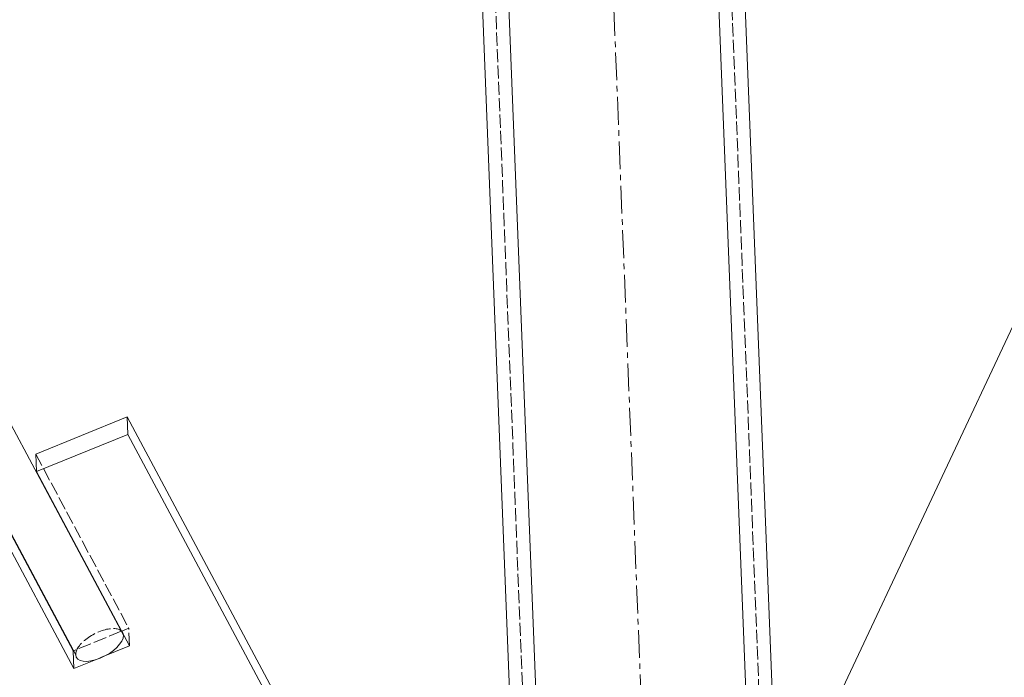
# Model space of a CAD drawing. Header units: millimetres. Extents: x -15129 to 9171, y -18789 to 5877.
# Tile 219 of 256: x -7916 to -7691, y -2816 to -2665. Entities that reach past the tile are written whole.
import ezdxf

# ---------------------------------------------------------------- set-up
doc = ezdxf.new("R2010")
doc.units = ezdxf.units.MM
doc.linetypes.add('ACAD_ISO02W100', pattern=[15, 12, -3])
doc.linetypes.add('CENTER', pattern=[50.8, 31.75, -6.35, 6.35, -6.35])
doc.layers.add('AS_Belki', color=145, linetype='Continuous')
doc.layers.add('AS_Blachy', color=30, linetype='Continuous')

msp = doc.modelspace()

# ---------------------------------------------------------------- linework, layer by layer
at = {"color": 5, "linetype": 'CENTER', "lineweight": 13, "ltscale": 0.2}
msp.add_line((-7865.18, -500.41, -8591.48), (-7736.11, -3774.46, 51965.58), dxfattribs=at)
at = {"color": 7, "lineweight": 13}
msp.add_line((-7792.39, -2955.94), (-7502.76, -2340.07), dxfattribs=at)
at = {"layer": 'AS_Belki', "color": 145, "linetype": 'Continuous', "lineweight": 13, "ltscale": 0.25}
for p, q in [((-7742.07, -3014), (-7822.69, -968.96)), ((-7876.65, -971.09), (-7796.26, -3010.13)), ((-7790.03, -3015.89), (-7870.65, -970.85)), ((-7811.13, -1109.93), (-7736.31, -3007.77)), ((-7892.1, -2806.12), (-8125.84, -2369.02)), ((-8136.15, -2374.58), (-7903, -2810.57))]:
    msp.add_line(p, q, dxfattribs=at)
at = {"layer": 'AS_Belki', "color": 84, "linetype": 'ACAD_ISO02W100', "lineweight": 13, "ltscale": 0.25}
for p, q in [((-7819.69, -968.84), (-7739.31, -3007.88)), ((-7873.65, -970.97), (-7793.27, -3010.01))]:
    msp.add_line(p, q, dxfattribs=at)
at = {"layer": 'AS_Belki', "color": 84, "linetype": 'ACAD_ISO02W100', "lineweight": 13, "ltscale": 0.25, "extrusion": (-0.417376, 0.780493, 0.465433)}
msp.add_arc((8288.62, -580.74, 1104.35), 6, 167.3851, 347.3851, dxfattribs=at)
at = {"layer": 'AS_Belki', "color": 145, "linetype": 'Continuous', "lineweight": 13, "ltscale": 0.25, "extrusion": (-0.417376, 0.780493, 0.465433)}
msp.add_arc((8288.62, -580.74, 1104.35), 6, 347.3851, 167.3851, dxfattribs=at)
at = {"layer": 'AS_Blachy', "color": 145, "linetype": 'Continuous', "lineweight": 13, "ltscale": 0.25}
for p, q in [((-7891.25, -2756.19), (-7912.14, -2764.71)), ((-7891.25, -2756.19), (-7891.08, -2760.22)), ((-7845.34, -2842.05), (-7891.25, -2756.19)), ((-7891.08, -2760.22), (-7911.97, -2768.74)), ((-7845.17, -2846.07), (-7891.08, -2760.22)), ((-7912.14, -2764.71), (-7911.97, -2768.74)), ((-7911.97, -2768.74), (-7890.68, -2808.55)), ((-7903.58, -2809.71), (-7924.86, -2769.9)), ((-7903.4, -2813.74), (-7924.69, -2773.93)), ((-7892.48, -2805.18), (-7892.58, -2805.22)), ((-7903.48, -2809.67), (-7903.58, -2809.71)), ((-7903.58, -2809.71), (-7903.4, -2813.74)), ((-7890.68, -2808.55), (-7897.11, -2811.17)), ((-7897.73, -2811.42), (-7903.4, -2813.74))]:
    msp.add_line(p, q, dxfattribs=at)
at = {"layer": 'AS_Blachy', "color": 84, "linetype": 'ACAD_ISO02W100', "lineweight": 13, "ltscale": 0.25}
for p, q in [((-7912.14, -2764.71), (-7890.86, -2804.52)), ((-7892.58, -2805.22), (-7903.48, -2809.67)), ((-7890.86, -2804.52), (-7892.48, -2805.18)), ((-7890.68, -2808.55), (-7890.86, -2804.52)), ((-7897.11, -2811.17), (-7897.73, -2811.42))]:
    msp.add_line(p, q, dxfattribs=at)

doc.saveas('drawing.dxf')
